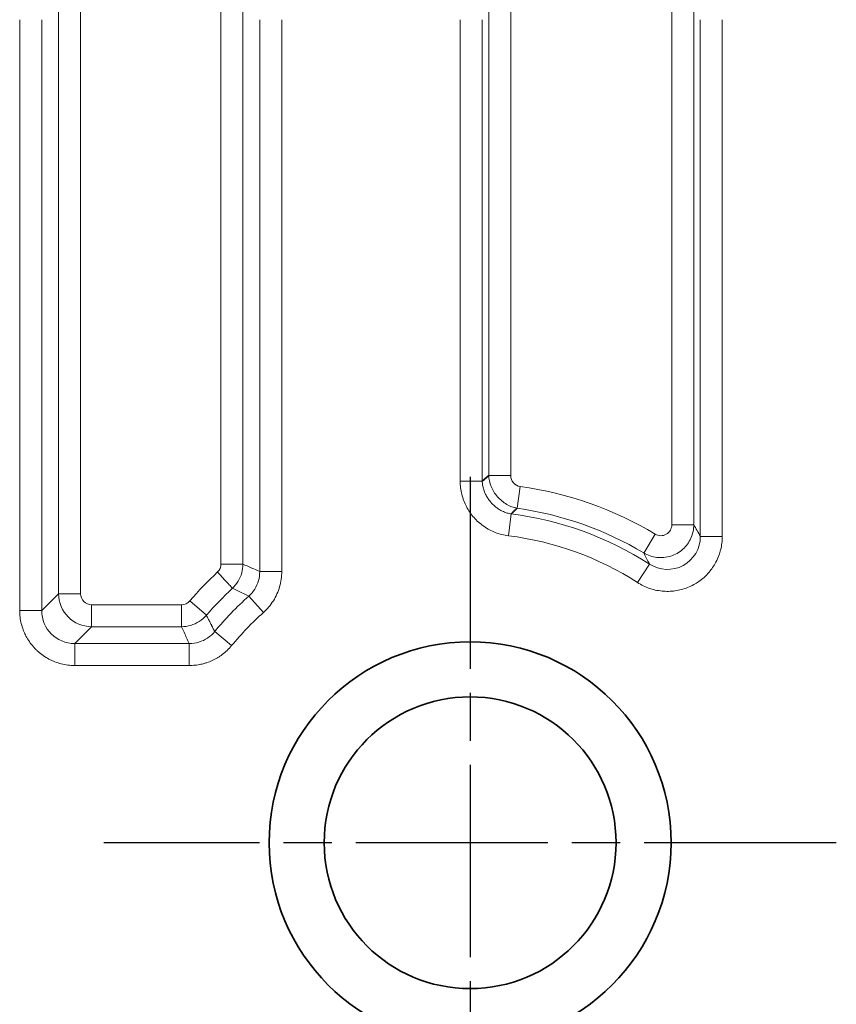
# Model space of a CAD drawing. Header units: millimetres. Extents: x 5 to 415, y 5 to 292.
# Tile 78 of 112: x 348 to 355, y 155 to 164. Entities that reach past the tile are written whole.
import ezdxf

# ---------------------------------------------------------------- set-up
doc = ezdxf.new("R2010")
doc.units = ezdxf.units.MM
doc.linetypes.add('CHAIN', pattern=[0.3543, 0.2362, -0.0295, 0.0591, -0.0295])
doc.linetypes.add('LONG_DASH_DOTTED', pattern=[0.3001, 0.2362, -0.0295, 0.0049, -0.0295])
for name, color, linetype, lineweight in [('Mittelpunktmarkierung (ISO)', 7, 'LONG_DASH_DOTTED', 25), ('Sichtbar (ISO)', 7, 'Continuous', 35), ('Sichtbar schmal (ISO)', 7, 'Continuous', 18)]:
    doc.layers.add(name, color=color, linetype=linetype, lineweight=lineweight)

msp = doc.modelspace()

# ---------------------------------------------------------------- linework, layer by layer
at = {"layer": 'Mittelpunktmarkierung (ISO)', "linetype": 'CHAIN', "ltscale": 7.389429}
for p, q in [((351.91874496, 159.49749897), (351.91874496, 152.84749897)), ((355.24374496, 156.17249897), (348.59374496, 156.17249897))]:
    msp.add_line(p, q, dxfattribs=at)
at = {"layer": 'Sichtbar (ISO)'}
msp.add_line((352.08750163, 159.50806134), (352.0287252, 159.45658744), dxfattribs=at)
for radius in [1.825, 1.325]:
    msp.add_circle((351.91874496, 156.17249897), radius, dxfattribs=at)
msp.add_open_spline([(352.29122459, 159.15947912), (352.29578972, 159.16535968), (352.30975919, 159.17669279), (352.32780817, 159.19403792), (352.33793232, 159.20588673), (352.345395, 159.21156003)], degree=3, dxfattribs=at)
at = {"layer": 'Sichtbar schmal (ISO)'}
for p, q in [((348.18175752, 158.43510051), (348.18175764, 168.44120817)), ((348.38148355, 168.45347688), (348.38148568, 158.43510082)), ((349.65600556, 158.70384464), (349.65600638, 168.4534769)), ((349.85573229, 168.44120819), (349.85600251, 158.70384622)), ((352.08742238, 164.42295998), (352.08750164, 159.50807653)), ((352.28714615, 164.42295356), (352.28715051, 159.50805783)), ((353.7503404, 159.06150034), (353.7503425, 164.42295356)), ((353.95006747, 164.42296052), (353.95006687, 159.06150034)), ((347.82895493, 158.28202083), (347.82895372, 163.64949987)), ((348.02867796, 158.28202083), (348.02867796, 163.64949987)), ((350.00840309, 158.63643228), (350.00881197, 163.64949987)), ((350.20853782, 163.64949987), (350.20853777, 158.63642838)), ((351.82895346, 159.45658591), (351.82895284, 163.64949987)), ((352.0287252, 159.45659501), (352.02867796, 163.64949987)), ((354.00881197, 163.64949987), (354.00881197, 158.95586438)), ((354.20853788, 163.64949987), (354.20853788, 158.95586437)), ((352.08742298, 159.50805768), (352.08777079, 159.50805768)), ((352.08778835, 159.50805768), (352.28715051, 159.50805768)), ((352.02867796, 159.45658591), (351.82895346, 159.45658591)), ((352.37312931, 159.4091651), (352.34536267, 159.21137804)), ((352.26648136, 158.96110855), (352.29119554, 159.15929946)), ((353.7503404, 159.06150033), (353.95006687, 159.06150033)), ((353.49644868, 158.80453844), (353.59913473, 158.97584674)), ((354.20853788, 158.95586437), (354.00881197, 158.95586437)), ((349.65600556, 158.70384439), (349.85573231, 158.70384959)), ((353.54714369, 158.70390583), (353.43908977, 158.53593197)), ((350.20853777, 158.63642837), (350.0087005, 158.63642837)), ((348.18175752, 158.43510051), (348.02867796, 158.28202083)), ((348.18175764, 158.43510051), (348.38148568, 158.43510051)), ((349.90923633, 158.41338535), (350.04257848, 158.26468998)), ((348.4813465, 158.33523975), (348.4813465, 158.13551165)), ((348.48134688, 158.33523975), (349.29763313, 158.33523769)), ((349.29762727, 158.13551166), (349.29763315, 158.33523769)), ((349.37322201, 158.36984379), (349.52441419, 158.23933944)), ((348.02867796, 158.28202083), (347.82895493, 158.28202083)), ((349.53741882, 158.21366435), (349.536079, 158.21632623)), ((349.55462368, 158.17967146), (349.56123996, 158.16657486)), ((348.32826682, 157.98243197), (348.4813465, 158.13551153)), ((349.29763269, 158.13521858), (348.4813465, 158.13551153)), ((349.58628684, 158.11714908), (349.57981232, 158.12990964)), ((349.75341033, 157.96375268), (349.59951638, 158.09106007)), ((348.32826682, 157.98243197), (349.36867859, 157.98275321)), ((348.32826682, 157.78270918), (348.32826682, 157.98243197)), ((349.36867586, 157.98243245), (349.36867586, 157.78270829)), ((349.36867585, 157.78270829), (348.32826682, 157.78270918))]:
    msp.add_line(p, q, dxfattribs=at)
for centre, radius, start, end in [((352.38696976, 159.50802051), 0.09981894, 179.978579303, 262.030243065), ((351.91874496, 156.17249897), 3.26840458, 59.060578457, 82.008662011), ((351.91874496, 156.17249897), 3.00993299, 57.256160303, 82.891806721), ((351.91874496, 156.17249897), 3.06867868, 59.076967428, 82.008502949), ((351.91874496, 156.17249897), 2.81020709, 57.247708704, 82.891973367), ((349.55615567, 158.70384179), 0.09984948, 314.696716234, 0.001637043), ((351.91874496, 156.17249897), 3.36273858, 132.975459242, 139.198601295), ((348.48128884, 158.43504292), 0.09980246, 179.966760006, 270.033323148), ((351.91874496, 156.17249897), 3.16301268, 133.0250389, 139.198565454), ((351.91874496, 156.17249897), 3.00993299, 131.884029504, 140.401992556), ((349.2976361, 158.43508718), 0.09984945, 269.99829856, 319.200313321), ((351.91874496, 156.17249897), 2.81020709, 131.884078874, 140.401050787)]:
    msp.add_arc(centre, radius, start, end, dxfattribs=at)
for centre, major_axis, ratio, start_param, end_param in [((353.65020314, 159.06198458), (0.04956391, -0.08750143), 0.994393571, 5.2302306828, 7.3361933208), ((352.37059378, -164.31117277), (0.01634292, 324.74898956), 0.0523406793, 6.1876175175, 6.1910891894), ((353.7078385, 158.95840129), (0.14570228, -0.26703603), 0.9862224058, 5.2131575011, 7.3519465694), ((321.2336182, -211.23259388), (30.73884246, 371.47873009), 0.052413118, 6.1962803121, 6.1993023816), ((348.48151038, 158.43526439), (0.21208565, -0.21208674), 0.998786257, 3.9281473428, 5.4966357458), ((348.32963428, 158.28338844), (-0.21347665, -0.21349257), 0.9936573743, 5.4991126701, 7.0671838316)]:
    msp.add_ellipse(centre, major_axis=major_axis, ratio=ratio, start_param=start_param, end_param=end_param, dxfattribs=at)
for points, knots in [([(352.08778775, 159.5080725), (352.08910209, 159.47573135), (352.09616566, 159.44245804), (352.10945497, 159.40960629), (352.12274428, 159.37675454), (352.14251899, 159.34437268), (352.16697182, 159.31624802), (352.19142464, 159.28812337), (352.22069552, 159.26409288), (352.25130249, 159.24643962), (352.28190945, 159.22878637), (352.3137599, 159.21727402), (352.345395, 159.21156003)], [0, 0, 0, 0, 0.25, 0.25, 0.25, 0.5, 0.5, 0.5, 0.75, 0.75, 0.75, 1, 1, 1, 1]), ([(352.26648138, 158.96110856), (352.24572763, 158.96369688), (352.22560718, 158.96749933), (352.20606344, 158.97240514), (352.1860378, 158.97743192), (352.16661484, 158.98361768), (352.14771322, 158.99094118), (352.1297237, 158.99791128), (352.11220498, 159.00591362), (352.09512423, 159.01499886), (352.07680846, 159.024741), (352.05897343, 159.03564237), (352.0418202, 159.04765236), (352.02548916, 159.05908669), (352.00977659, 159.07152575), (351.99484929, 159.08488647), (351.98047722, 159.09775021), (351.96683345, 159.11146814), (351.95405199, 159.12593369), (351.94045413, 159.14132321), (351.92781472, 159.15757958), (351.91624052, 159.17452664), (351.90497758, 159.19101794), (351.89472324, 159.20816281), (351.88553749, 159.22578724), (351.87639471, 159.24332925), (351.86831045, 159.26134594), (351.86130577, 159.27966385), (351.85402756, 159.29869706), (351.84799988, 159.31806736), (351.84317155, 159.3378203), (351.83847245, 159.35704458), (351.83490906, 159.37663344), (351.83251448, 159.3966597), (351.8301776, 159.41620334), (351.82895371, 159.43616601), (351.82895346, 159.45658591)], [0.00000220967, 0.00000220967, 0.00000220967, 0.00000220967, 0.08333840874, 0.08333840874, 0.08333840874, 0.16872949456, 0.16872949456, 0.16872949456, 0.25, 0.25, 0.25, 0.33714678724, 0.33714678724, 0.33714678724, 0.42011646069, 0.42011646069, 0.42011646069, 0.5, 0.5, 0.5, 0.58498596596, 0.58498596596, 0.58498596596, 0.66768637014, 0.66768637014, 0.66768637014, 0.75, 0.75, 0.75, 0.83552791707, 0.83552791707, 0.83552791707, 0.91876685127, 0.91876685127, 0.91876685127, 0.99999977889, 0.99999977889, 0.99999977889, 0.99999977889]), ([(352.29122459, 159.15947912), (352.27908545, 159.16143675), (352.26710879, 159.16420863), (352.25539825, 159.16771889), (352.24373558, 159.17121481), (352.2323327, 159.17544267), (352.22125362, 159.18032462), (352.21032671, 159.18513952), (352.19971524, 159.19058973), (352.18946337, 159.19660597), (352.17928247, 159.20258054), (352.16945538, 159.20911352), (352.16001822, 159.21614514), (352.15058389, 159.22317466), (352.14153892, 159.23070259), (352.13291702, 159.23867761), (352.12432291, 159.24662693), (352.11614886, 159.25502068), (352.10843035, 159.26381433), (352.10071926, 159.27259953), (352.09346264, 159.28178409), (352.08670056, 159.29132758), (352.07993118, 159.30088138), (352.07365724, 159.31079522), (352.06792549, 159.32102967), (352.0621793, 159.33128993), (352.05697802, 159.34187278), (352.05237682, 159.35273469), (352.04776206, 159.36362863), (352.04375084, 159.37480416), (352.04040588, 159.3862088), (352.03707711, 159.39755828), (352.03440901, 159.4091339), (352.03246604, 159.42086681), (352.03051511, 159.43264777), (352.02929604, 159.44459137), (352.02886678, 159.45659275)], [0, 0, 0, 0, 0.0851405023, 0.0851405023, 0.0851405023, 0.1699330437, 0.1699330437, 0.1699330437, 0.2535608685, 0.2535608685, 0.2535608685, 0.3366097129, 0.3366097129, 0.3366097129, 0.4196336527, 0.4196336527, 0.4196336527, 0.5023900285, 0.5023900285, 0.5023900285, 0.5850668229, 0.5850668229, 0.5850668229, 0.6678329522, 0.6678329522, 0.6678329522, 0.7508077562, 0.7508077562, 0.7508077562, 0.834027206, 0.834027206, 0.834027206, 0.9168440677, 0.9168440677, 0.9168440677, 1, 1, 1, 1]), ([(353.49607208, 158.8047638), (353.53134683, 158.78369801), (353.57346292, 158.76916472), (353.61567096, 158.76434519), (353.65787901, 158.75952566), (353.69997981, 158.76367274), (353.74008435, 158.77632464), (353.78018889, 158.78897653), (353.81815978, 158.81055186), (353.84954495, 158.83850431), (353.88093012, 158.86645676), (353.90600727, 158.90045855), (353.92344338, 158.93901357), (353.94087948, 158.97756858), (353.94994169, 159.02091132), (353.95006687, 159.06150034)], [0, 0, 0, 0, 0.2, 0.2, 0.2, 0.4, 0.4, 0.4, 0.6, 0.6, 0.6, 0.8, 0.8, 0.8, 0.99999999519, 0.99999999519, 0.99999999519, 0.99999999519]), ([(354.20853788, 158.95586437), (354.2085376, 158.93487537), (354.20725512, 158.91433891), (354.2047999, 158.89422513), (354.20230505, 158.87378676), (354.19859913, 158.85378216), (354.19371237, 158.83414855), (354.18940695, 158.81685058), (354.18418305, 158.79983961), (354.17801103, 158.78309272), (354.17045245, 158.76258362), (354.16154154, 158.742471), (354.15128573, 158.72292771), (354.14213448, 158.70548923), (354.13191221, 158.68850416), (354.12063844, 158.67210629), (354.1109962, 158.6580815), (354.10058458, 158.64448648), (354.08942673, 158.63140915), (354.07508029, 158.61459468), (354.05951519, 158.59860091), (354.04289057, 158.58366621), (354.02830524, 158.5705635), (354.0129055, 158.55827592), (353.99683562, 158.54693311), (353.98165377, 158.53621711), (353.96587426, 158.52634443), (353.94964069, 158.51739299), (353.93142629, 158.50734928), (353.91261688, 158.4984901), (353.89334146, 158.49086164), (353.87505034, 158.48362274), (353.85633922, 158.47749204), (353.83731865, 158.47250418), (353.81805668, 158.46745301), (353.79847702, 158.46357379), (353.77869653, 158.46089784), (353.75952898, 158.45830481), (353.74016552, 158.45680344), (353.7208202, 158.45640956), (353.70105352, 158.45600709), (353.68130663, 158.45676098), (353.66180398, 158.45862549), (353.64074876, 158.46063843), (353.61997948, 158.46394617), (353.59975239, 158.46841555), (353.58133826, 158.47248434), (353.56339554, 158.47760878), (353.5458414, 158.48372291), (353.52722286, 158.49020777), (353.50903912, 158.49780548), (353.49119291, 158.50653695), (353.47350809, 158.51518946), (353.45615225, 158.52495634), (353.43908977, 158.53593197)], [0, 0, 0, 0, 0.0572463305, 0.0572463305, 0.0572463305, 0.1154164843, 0.1154164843, 0.1154164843, 0.1666666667, 0.1666666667, 0.1666666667, 0.2294302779, 0.2294302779, 0.2294302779, 0.2854342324, 0.2854342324, 0.2854342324, 0.3333333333, 0.3333333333, 0.3333333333, 0.3949206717, 0.3949206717, 0.3949206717, 0.4489532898, 0.4489532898, 0.4489532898, 0.5, 0.5, 0.5, 0.5572754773, 0.5572754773, 0.5572754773, 0.6116261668, 0.6116261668, 0.6116261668, 0.6666666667, 0.6666666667, 0.6666666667, 0.7200016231, 0.7200016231, 0.7200016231, 0.7744982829, 0.7744982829, 0.7744982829, 0.8333333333, 0.8333333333, 0.8333333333, 0.8868949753, 0.8868949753, 0.8868949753, 0.9437043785, 0.9437043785, 0.9437043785, 1, 1, 1, 1]), ([(349.76037318, 158.48504407), (349.78054576, 158.5035932), (349.81476353, 158.54710801), (349.84903635, 158.62216138), (349.85573321, 158.67657508), (349.85600131, 158.70372102)], [0.00000734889, 0.00000734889, 0.00000734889, 0.00000734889, 0.33333333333, 0.66666666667, 0.99949513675, 0.99949513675, 0.99949513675, 0.99949513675]), ([(349.66052442, 158.59269402), (349.65674606, 158.59695865), (349.65295009, 158.60130528), (349.64910581, 158.60567958), (349.64526152, 158.61005387), (349.64136884, 158.61445591), (349.63753146, 158.61893749), (349.63369539, 158.62341753), (349.62991469, 158.62797695), (349.62640127, 158.632849)], [0, 0, 0, 0, 0.33333333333, 0.33333333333, 0.33333333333, 0.66666666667, 0.66666666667, 0.66666666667, 0.99988507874, 0.99988507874, 0.99988507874, 0.99988507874]), ([(349.76037184, 158.48504284), (349.7595797, 158.4859159), (349.75456307, 158.49132756), (349.74595688, 158.50048412), (349.73735068, 158.50964069), (349.72514501, 158.52255277), (349.71049929, 158.53836236), (349.69585356, 158.55417194), (349.67877686, 158.57286929), (349.66052445, 158.59269399)], [0.0000004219, 0.0000004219, 0.0000004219, 0.0000004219, 0.33333333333, 0.33333333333, 0.33333333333, 0.66666666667, 0.66666666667, 0.66666666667, 1, 1, 1, 1]), ([(349.90943305, 158.4131718), (349.93025481, 158.43214794), (349.967342, 158.47496236), (350.00014844, 158.55288601), (350.00871678, 158.60859709), (350.00840272, 158.6364378)], [0.00000030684, 0.00000030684, 0.00000030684, 0.00000030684, 0.33333333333, 0.66666666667, 0.99998145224, 0.99998145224, 0.99998145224, 0.99998145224]), ([(350.20853777, 158.63642839), (350.20853715, 158.5886544), (350.20203335, 158.54298879), (350.18910311, 158.49847685), (350.17617286, 158.45396491), (350.15681616, 158.41060664), (350.1323097, 158.37126209), (350.10780326, 158.33191757), (350.07814705, 158.29658676), (350.04257848, 158.26468998)], [0, 0, 0, 0, 0.33333333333, 0.33333333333, 0.33333333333, 0.66666666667, 0.66666666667, 0.66666666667, 0.99999983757, 0.99999983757, 0.99999983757, 0.99999983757]), ([(349.76037184, 158.48504284), (349.77688834, 158.47688327), (349.80912254, 158.46158904), (349.86017771, 158.43684663), (349.89255183, 158.42150417), (349.90915255, 158.4133102)], [0.00000001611, 0.00000001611, 0.00000001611, 0.00000001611, 0.33333333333, 0.66666666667, 0.99813376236, 0.99813376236, 0.99813376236, 0.99813376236]), ([(348.32826682, 157.78270918), (348.30727121, 157.78270947), (348.28678804, 157.78399898), (348.26677643, 157.78644906), (348.24620117, 157.78896814), (348.22612148, 157.79271423), (348.20645723, 157.7976433), (348.18683289, 157.80256236), (348.16762015, 157.80866049), (348.14877078, 157.81598143), (348.14490622, 157.81748239), (348.1410571, 157.81903509), (348.13722321, 157.82064024), (348.12260495, 157.82676049), (348.10819544, 157.83357648), (348.0940872, 157.84108053), (348.0764334, 157.85047042), (348.05925138, 157.8609384), (348.04272172, 157.87243073), (348.0263299, 157.88382721), (348.01058005, 157.89623101), (347.99563844, 157.90955033), (347.98868085, 157.91575249), (347.98189849, 157.92215287), (347.97530648, 157.92873899), (347.96778192, 157.93625683), (347.96049845, 157.9440236), (347.95347452, 157.95201682), (347.94028886, 157.96702209), (347.92801911, 157.98282537), (347.91675527, 157.9992612), (347.90541606, 158.01580701), (347.89509628, 158.03299341), (347.8858479, 158.05064208), (347.8789782, 158.06375151), (347.87269916, 158.07711601), (347.86701676, 158.0906621), (347.86495767, 158.0955707), (347.86298444, 158.10050457), (347.86109564, 158.10546418), (347.85393131, 158.12427627), (347.84797397, 158.14345527), (347.8431863, 158.16305026), (347.83848901, 158.18227531), (347.83491719, 158.20190284), (347.83251623, 158.22200742), (347.83018279, 158.24154664), (347.82895519, 158.26153892), (347.82895493, 158.28202083)], [0.00000035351, 0.00000035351, 0.00000035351, 0.00000035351, 0.07657896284, 0.07657896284, 0.07657896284, 0.15531447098, 0.15531447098, 0.15531447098, 0.23389018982, 0.23389018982, 0.23389018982, 0.25, 0.25, 0.25, 0.3114250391, 0.3114250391, 0.3114250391, 0.3882868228, 0.3882868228, 0.3882868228, 0.46450763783, 0.46450763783, 0.46450763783, 0.5, 0.5, 0.5, 0.54051330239, 0.54051330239, 0.54051330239, 0.61656689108, 0.61656689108, 0.61656689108, 0.6931293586, 0.6931293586, 0.6931293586, 0.75, 0.75, 0.75, 0.77060778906, 0.77060778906, 0.77060778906, 0.84877444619, 0.84877444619, 0.84877444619, 0.92546535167, 0.92546535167, 0.92546535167, 0.99999964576, 0.99999964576, 0.99999964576, 0.99999964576]), ([(349.29777621, 158.13521999), (349.32619472, 158.13551034), (349.38316836, 158.142868), (349.46110741, 158.18033971), (349.50558383, 158.21765629), (349.5241791, 158.23953493)], [0.00054943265, 0.00054943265, 0.00054943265, 0.00054943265, 0.33333333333, 0.66666666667, 1, 1, 1, 1]), ([(349.536079, 158.21632623), (349.53470256, 158.21892505), (349.5316371, 158.22441034), (349.52742508, 158.23264677), (349.52560325, 158.23697215), (349.5241791, 158.23953493)], [0, 0, 0, 0, 0.33333333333, 0.66666666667, 0.99999988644, 0.99999988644, 0.99999988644, 0.99999988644]), ([(349.29763545, 158.13521858), (349.30583929, 158.11822289), (349.3220225, 158.08469531), (349.34426393, 158.03329852), (349.36046419, 157.9997741), (349.36867998, 157.98275321)], [0, 0, 0, 0, 0.33333333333, 0.66666666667, 0.99999996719, 0.99999996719, 0.99999996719, 0.99999996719]), ([(349.59962417, 158.09151306), (349.59847999, 158.09399111), (349.59709341, 158.09649131), (349.59575683, 158.09904134), (349.59420711, 158.10199802), (349.59272426, 158.10502118), (349.59121296, 158.10799822), (349.58970165, 158.11097526), (349.58816183, 158.11390611), (349.58664245, 158.11684859)], [0.04584433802, 0.04584433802, 0.04584433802, 0.04584433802, 0.33333333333, 0.33333333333, 0.33333333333, 0.66666666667, 0.66666666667, 0.66666666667, 1, 1, 1, 1]), ([(349.75341033, 157.96375268), (349.74047348, 157.94811453), (349.72685734, 157.93354632), (349.71257692, 157.91995418), (349.69861341, 157.90666366), (349.68401253, 157.89430525), (349.66871473, 157.88283093), (349.66099404, 157.87703993), (349.65309488, 157.87147535), (349.64500656, 157.86613809), (349.63801773, 157.86152635), (349.63089562, 157.85707323), (349.623654, 157.85279155), (349.60838816, 157.84376546), (349.59259022, 157.83550296), (349.57640942, 157.82809374), (349.56012837, 157.82063862), (349.54346022, 157.81404766), (349.52657538, 157.80837124), (349.52206664, 157.80685548), (349.51754249, 157.80540474), (349.51300636, 157.80401939), (349.50043498, 157.80018002), (349.48776248, 157.79687474), (349.47497331, 157.79408336), (349.45773054, 157.79031991), (349.44027572, 157.7874878), (349.42254835, 157.78558344), (349.40487818, 157.78368523), (349.38693569, 157.78270845), (349.36867585, 157.78270829)], [0.00000020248, 0.00000020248, 0.00000020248, 0.00000020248, 0.13488181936, 0.13488181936, 0.13488181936, 0.26677024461, 0.26677024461, 0.26677024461, 0.33333333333, 0.33333333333, 0.33333333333, 0.39084814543, 0.39084814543, 0.39084814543, 0.51209352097, 0.51209352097, 0.51209352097, 0.63409004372, 0.63409004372, 0.63409004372, 0.66666666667, 0.66666666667, 0.66666666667, 0.75694913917, 0.75694913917, 0.75694913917, 0.87867091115, 0.87867091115, 0.87867091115, 0.99999995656, 0.99999995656, 0.99999995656, 0.99999995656])]:
    msp.add_open_spline(points, degree=3, knots=knots, dxfattribs=at)
for points in [[(350.00840309, 158.63643228), (349.99071864, 158.64453694), (349.95626285, 158.66032943), (349.90519334, 158.68128037), (349.87241585, 158.69630655), (349.85600251, 158.70384456)], [(349.54386421, 158.20088872), (349.54168208, 158.20517118), (349.53960096, 158.20938188), (349.53741882, 158.21366435)], [(349.55462368, 158.17967146), (349.55340819, 158.18203907), (349.5509629, 158.18677011), (349.54727441, 158.1940027), (349.54507908, 158.19852102), (349.54386421, 158.20088872)], [(349.56123996, 158.16657486), (349.56391631, 158.16131886), (349.56648828, 158.15613815), (349.56916463, 158.15088214)], [(349.57981232, 158.12990964), (349.57861284, 158.13224839), (349.57660433, 158.13657921), (349.57297616, 158.14370756), (349.57036518, 158.14854537), (349.56916463, 158.15088214)], [(349.60015187, 158.09032915), (349.58091787, 158.06850195), (349.53762357, 158.02813815), (349.45652284, 157.99205593), (349.39796915, 157.98246908), (349.36867998, 157.98275321)]]:
    msp.add_open_spline(points, degree=3, dxfattribs=at)

doc.saveas('drawing.dxf')
